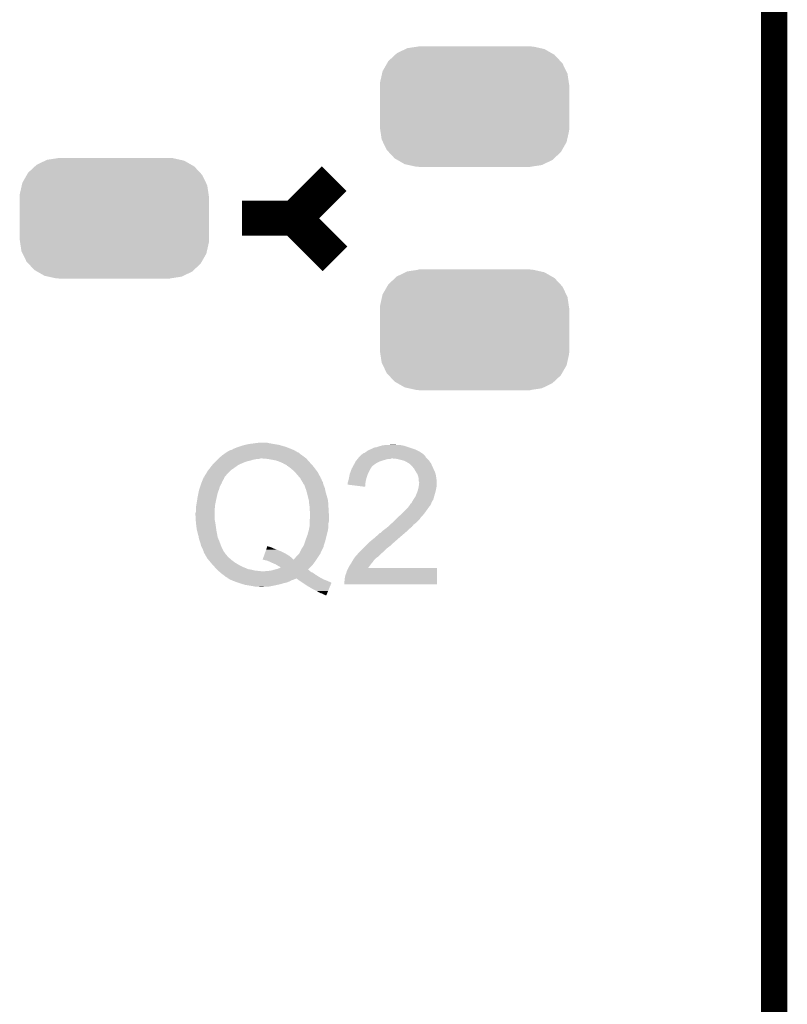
# Model space of a CAD drawing. Extents: x -1.4 to 24.2, y -3.9 to 53.4.
# Tile 36 of 56: x 19.7 to 24.2, y 21.1 to 26.8. Entities that reach past the tile are written whole.
import ezdxf

# ---------------------------------------------------------------- set-up
doc = ezdxf.new("R2010")
doc.units = 0
doc.layers.get('0').update_dxf_attribs({"linetype": 'CONTINUOUS'})
for name, color, linetype in [('XSENSE_MTI-8_CLICK_V102_GKO', 9, 'CONTINUOUS'), ('XSENSE_MTI-8_CLICK_V102_GTO', 11, 'CONTINUOUS'), ('XSENSE_MTI-8_CLICK_V102_GTS', 8, 'CONTINUOUS')]:
    doc.layers.add(name, color=color, linetype=linetype)

# ---------------------------------------------------------------- blocks, each defined once
blk = doc.blocks.new('CUSTOM_94')
for points in [[(-0.391944, 0.340416), (-0.328824, 0.34996), (0.383606, 0.340416), (0.341002, 0.34996)], [(-0.328824, 0.34996), (-0.32512, 0.35052), (0.341002, 0.34996), (0.32512, 0.35052)], [(-0.32512, 0.35052), (-0.32512, 0.35179), (0.32512, 0.35052), (0.32512, 0.35179)], [(-0.502238, 0.26493), (-0.462918, 0.301578), (0.499748, 0.26493), (0.465588, 0.301578)], [(-0.462918, 0.301578), (-0.452798, 0.31101), (0.465588, 0.301578), (0.449132, 0.31101)], [(-0.452798, 0.31101), (-0.402768, 0.335186), (0.449132, 0.31101), (0.406952, 0.335186)], [(-0.402768, 0.335186), (-0.391944, 0.340416), (0.406952, 0.335186), (0.383606, 0.340416)], [(-0.535846, 0.206294), (-0.50957, 0.252138), (0.533824, 0.206294), (0.51167, 0.252138)], [(-0.50957, 0.252138), (-0.502238, 0.26493), (0.51167, 0.252138), (0.499748, 0.26493)], [(-0.55062, 0.140344), (-0.53921, 0.191284), (0.54878, 0.140344), (0.541076, 0.191284)], [(-0.53921, 0.191284), (-0.535846, 0.206294), (0.541076, 0.191284), (0.533824, 0.206294)], [(-0.55118, 0.12446), (-0.55062, 0.140344), (0.55118, 0.12446), (0.54878, 0.140344)], [(-0.55118, -0.12446), (-0.55118, 0.12446), (0.55118, -0.12446), (0.55118, 0.12446)], [(-0.548778, -0.140342), (-0.55118, -0.12446), (0.55062, -0.140342), (0.55118, -0.12446)], [(-0.541076, -0.191284), (-0.548778, -0.140342), (0.539208, -0.191284), (0.55062, -0.140342)], [(-0.533822, -0.206292), (-0.541076, -0.191284), (0.535846, -0.206292), (0.539208, -0.191284)], [(-0.51167, -0.252138), (-0.533822, -0.206292), (0.509568, -0.252138), (0.535846, -0.206292)], [(-0.499748, -0.264928), (-0.51167, -0.252138), (0.502238, -0.264928), (0.509568, -0.252138)], [(-0.46559, -0.301578), (-0.499748, -0.264928), (0.462916, -0.301578), (0.502238, -0.264928)], [(-0.449132, -0.31101), (-0.46559, -0.301578), (0.452798, -0.31101), (0.462916, -0.301578)], [(-0.406954, -0.335186), (-0.449132, -0.31101), (0.402766, -0.335186), (0.452798, -0.31101)], [(-0.383606, -0.340416), (-0.406954, -0.335186), (0.391944, -0.340416), (0.402766, -0.335186)], [(-0.341004, -0.34996), (-0.383606, -0.340416), (0.328822, -0.34996), (0.391944, -0.340416)], [(-0.32512, -0.35052), (-0.341004, -0.34996), (0.32512, -0.35052), (0.328822, -0.34996)], [(-0.32512, -0.35179), (-0.32512, -0.35052), (0.32512, -0.35179), (0.32512, -0.35052)]]:
    blk.add_solid(points)

msp = doc.modelspace()

# ---------------------------------------------------------------- linework, layer by layer
at = {"layer": 'XSENSE_MTI-8_CLICK_V102_GKO', "const_width": 0.1524}
msp.add_lwpolyline([(24.13, -1.27), (24.13, 53.34)], dxfattribs=at)
at = {"layer": 'XSENSE_MTI-8_CLICK_V102_GTO', "const_width": 0.2032}
for points in [[(21.336, 25.654), (21.56714, 25.88514)], [(21.0312, 25.654), (21.336, 25.654)], [(21.336, 25.654), (21.57222, 25.41778)]]:
    msp.add_lwpolyline(points, dxfattribs=at)
at = {"layer": 'XSENSE_MTI-8_CLICK_V102_GTO'}
for points in [[(21.005798, 24.3205), (21.013426, 24.323042), (21.28927, 24.3205), (21.28266, 24.323042)], [(21.013426, 24.323042), (21.03628, 24.330658), (21.28266, 24.323042), (21.256002, 24.330658)], [(21.03628, 24.330658), (21.047292, 24.3332), (21.256002, 24.330658), (21.247102, 24.3332)], [(21.047292, 24.3332), (21.0693, 24.33828), (21.247102, 24.3332), (21.21662, 24.33828)], [(21.0693, 24.33828), (21.08835, 24.34082), (21.21662, 24.33828), (21.20392, 24.34082)], [(21.08835, 24.34082), (21.1074, 24.34336), (21.20392, 24.34082), (21.18868, 24.34336)], [(21.1074, 24.34336), (21.127722, 24.3459), (21.18868, 24.34336), (21.178522, 24.3459)], [(21.816062, 24.320502), (21.8313, 24.32558), (21.998932, 24.320502), (21.983696, 24.32558)], [(21.8313, 24.32558), (21.840182, 24.328118), (21.983696, 24.32558), (21.97608, 24.328118)], [(21.840182, 24.328118), (21.849082, 24.33066), (21.97608, 24.328118), (21.963378, 24.33066)], [(21.849082, 24.33066), (21.869402, 24.3332), (21.963378, 24.33066), (21.950682, 24.3332)], [(21.88718, 24.3332), (21.910042, 24.33574), (21.930362, 24.3332), (21.920202, 24.33574)], [(20.894604, 24.25446), (20.91436, 24.27224), (21.40458, 24.25446), (21.380874, 24.27224)], [(20.91436, 24.27224), (20.921698, 24.27732), (21.380874, 24.27224), (21.3741, 24.27732)], [(20.921698, 24.27732), (20.929036, 24.2824), (21.3741, 24.27732), (21.36648, 24.2824)], [(20.929036, 24.2824), (20.93637, 24.287478), (21.36648, 24.2824), (21.3614, 24.287478)], [(20.93637, 24.287478), (20.94004, 24.290018), (21.3614, 24.287478), (21.356324, 24.290018)], [(20.94004, 24.290018), (20.940042, 24.29002), (21.356324, 24.290018), (21.353786, 24.29002)], [(20.940042, 24.29002), (20.943708, 24.292558), (21.353786, 24.29002), (21.35124, 24.292558)], [(20.943708, 24.292558), (20.947382, 24.2951), (21.35124, 24.292558), (21.346794, 24.2951)], [(20.947382, 24.2951), (20.962618, 24.30272), (21.346794, 24.2951), (21.333462, 24.30272)], [(20.962618, 24.30272), (20.962622, 24.302722), (21.333462, 24.30272), (21.333458, 24.302722)], [(20.962622, 24.302722), (20.972784, 24.305262), (21.333458, 24.302722), (21.32753, 24.305262)], [(20.972784, 24.305262), (20.9804, 24.31034), (21.32753, 24.305262), (21.31568, 24.31034)], [(20.9804, 24.31034), (21.005798, 24.3205), (21.31568, 24.31034), (21.28927, 24.3205)], [(21.71192, 24.26208), (21.716996, 24.267156), (22.100542, 24.26208), (22.098002, 24.267156)], [(21.716996, 24.267156), (21.727164, 24.277322), (22.098002, 24.267156), (22.087838, 24.277322)], [(21.727164, 24.277322), (21.73224, 24.279862), (22.087838, 24.277322), (22.085298, 24.279862)], [(21.73224, 24.279862), (21.734778, 24.282398), (22.085298, 24.279862), (22.082762, 24.282398)], [(21.734778, 24.282398), (21.737324, 24.28494), (22.082762, 24.282398), (22.07895, 24.28494)], [(21.737324, 24.28494), (21.744944, 24.287482), (22.07895, 24.28494), (22.075136, 24.287482)], [(21.744944, 24.287482), (21.752556, 24.292558), (22.075136, 24.287482), (22.067522, 24.292558)], [(21.752556, 24.292558), (21.75256, 24.29256), (22.067522, 24.292558), (22.06752, 24.29256)], [(21.75256, 24.29256), (21.762722, 24.30018), (22.06752, 24.29256), (22.05228, 24.30018)], [(21.762722, 24.30018), (21.77288, 24.30526), (22.05228, 24.30018), (22.04212, 24.30526)], [(21.77288, 24.30526), (21.77923, 24.3078), (22.04212, 24.30526), (22.03704, 24.3078)], [(21.77923, 24.3078), (21.78558, 24.31034), (22.03704, 24.3078), (22.02942, 24.31034)], [(21.78558, 24.31034), (21.800822, 24.31796), (22.02942, 24.31034), (22.006558, 24.31796)], [(21.800822, 24.31796), (21.816062, 24.320502), (22.006558, 24.31796), (21.998932, 24.320502)], [(20.84183, 24.19604), (20.851708, 24.20874), (20.9804, 24.19604), (20.99818, 24.20874)], [(20.851708, 24.20874), (20.85961, 24.2189), (20.99818, 24.20874), (21.01342, 24.2189)], [(20.85961, 24.2189), (20.863562, 24.22398), (21.01342, 24.2189), (21.025272, 24.22398)], [(20.863562, 24.22398), (20.87372, 24.23414), (21.025272, 24.22398), (21.04898, 24.23414)], [(20.87372, 24.23414), (20.8788, 24.23922), (21.04898, 24.23414), (21.06422, 24.23922)], [(20.8788, 24.23922), (20.881342, 24.241762), (21.06422, 24.23922), (21.079462, 24.241762)], [(20.881342, 24.241762), (20.88642, 24.24684), (21.079462, 24.241762), (21.094702, 24.24684)], [(20.88642, 24.24684), (20.88896, 24.24938), (21.094702, 24.24684), (21.1074, 24.24938)], [(20.88896, 24.24938), (20.891782, 24.25192), (21.1074, 24.24938), (21.117562, 24.25192)], [(20.891782, 24.25192), (20.891784, 24.251922), (21.117562, 24.25192), (21.130262, 24.251922)], [(20.891784, 24.251922), (20.894604, 24.25446), (21.130262, 24.251922), (21.137884, 24.25446)], [(21.17852, 24.25192), (21.14804, 24.25446), (21.406838, 24.25192), (21.40458, 24.25446)], [(21.20646, 24.24684), (21.17852, 24.25192), (21.411354, 24.24684), (21.406838, 24.25192)], [(21.231862, 24.241758), (21.20646, 24.24684), (21.415872, 24.241758), (21.411354, 24.24684)], [(21.25218, 24.23414), (21.231862, 24.241758), (21.422644, 24.23414), (21.415872, 24.241758)], [(21.258106, 24.2316), (21.25218, 24.23414), (21.4249, 24.2316), (21.422644, 24.23414)], [(21.269962, 24.226518), (21.258106, 24.2316), (21.429474, 24.226518), (21.4249, 24.2316)], [(21.277582, 24.22144), (21.269962, 24.226518), (21.434044, 24.22144), (21.429474, 24.226518)], [(21.29282, 24.213806), (21.277582, 24.22144), (21.440916, 24.213806), (21.434044, 24.22144)], [(21.292842, 24.21128), (21.29282, 24.213806), (21.443188, 24.21128), (21.440916, 24.213806)], [(21.295366, 24.211276), (21.292842, 24.21128), (21.443192, 24.211276), (21.443188, 24.21128)], [(21.302132, 24.206202), (21.295366, 24.211276), (21.447758, 24.206202), (21.443192, 24.211276)], [(21.66874, 24.193502), (21.677052, 24.20874), (21.777962, 24.193502), (21.78812, 24.20874)], [(21.677052, 24.20874), (21.678436, 24.211278), (21.78812, 24.20874), (21.790658, 24.211278)], [(21.678436, 24.211278), (21.68398, 24.22144), (21.790658, 24.211278), (21.804882, 24.22144)], [(21.68398, 24.22144), (21.68525, 24.22398), (21.804882, 24.22144), (21.808438, 24.22398)], [(21.68525, 24.22398), (21.69033, 24.23414), (21.808438, 24.22398), (21.826218, 24.23414)], [(21.69033, 24.23414), (21.6916, 24.23668), (21.826218, 24.23414), (21.832992, 24.23668)], [(21.6916, 24.23668), (21.695664, 24.24176), (21.832992, 24.23668), (21.84654, 24.24176)], [(21.695664, 24.24176), (21.703792, 24.25192), (21.84654, 24.24176), (21.882096, 24.25192)], [(21.703792, 24.25192), (21.705822, 24.254458), (21.894796, 24.25192), (21.899876, 24.254458)], [(21.705822, 24.254458), (21.705824, 24.25446), (21.899876, 24.254458), (21.907502, 24.25446)], [(21.705824, 24.25446), (21.71192, 24.26208), (22.108162, 24.25446), (22.100542, 24.26208)], [(21.932898, 24.25192), (21.907502, 24.25446), (22.110702, 24.25192), (22.108162, 24.25446)], [(21.963386, 24.2443), (21.932898, 24.25192), (22.11832, 24.2443), (22.110702, 24.25192)], [(21.973538, 24.241762), (21.963386, 24.2443), (22.120012, 24.241762), (22.11832, 24.2443)], [(21.983702, 24.23668), (21.973538, 24.241762), (22.1234, 24.23668), (22.120012, 24.241762)], [(21.98878, 24.23414), (21.983702, 24.23668), (22.125306, 24.23414), (22.1234, 24.23668)], [(22.001478, 24.226522), (21.98878, 24.23414), (22.131018, 24.226522), (22.125306, 24.23414)], [(22.001484, 24.226518), (22.001478, 24.226522), (22.13102, 24.226518), (22.131018, 24.226522)], [(22.011638, 24.2189), (22.001484, 24.226518), (22.134408, 24.2189), (22.13102, 24.226518)], [(22.019262, 24.211278), (22.011638, 24.2189), (22.137794, 24.211278), (22.134408, 24.2189)], [(22.02561, 24.20366), (22.019262, 24.211278), (22.14118, 24.20366), (22.137794, 24.211278)], [(20.810222, 24.147784), (20.812762, 24.152862), (20.929606, 24.147784), (20.934682, 24.152862)], [(20.812762, 24.152862), (20.814452, 24.1554), (20.934682, 24.152862), (20.93722, 24.1554)], [(20.814452, 24.1554), (20.819534, 24.163022), (20.93722, 24.1554), (20.942302, 24.163022)], [(20.819534, 24.163022), (20.82292, 24.168102), (20.942302, 24.163022), (20.947382, 24.168102)], [(20.82292, 24.168102), (20.828002, 24.17826), (20.947382, 24.168102), (20.95754, 24.17826)], [(20.828002, 24.17826), (20.833928, 24.18588), (20.95754, 24.17826), (20.96516, 24.18588)], [(20.833928, 24.18588), (20.84183, 24.19604), (20.96516, 24.18588), (20.9804, 24.19604)], [(21.31568, 24.19604), (21.302132, 24.206202), (21.455382, 24.19604), (21.447758, 24.206202)], [(21.336002, 24.17826), (21.31568, 24.19604), (21.468718, 24.17826), (21.455382, 24.19604)], [(21.338226, 24.17572), (21.336002, 24.17826), (21.470622, 24.17572), (21.468718, 24.17826)], [(21.35378, 24.15794), (21.338226, 24.17572), (21.480194, 24.15794), (21.470622, 24.17572)], [(21.36685, 24.142694), (21.35378, 24.15794), (21.4884, 24.142694), (21.480194, 24.15794)], [(21.6535, 24.14016), (21.658072, 24.163018), (21.7551, 24.14016), (21.76272, 24.163018)], [(21.658072, 24.163018), (21.658582, 24.16556), (21.76272, 24.163018), (21.76399, 24.16556)], [(21.658582, 24.16556), (21.668738, 24.193498), (21.76399, 24.16556), (21.77796, 24.193498)], [(21.668738, 24.193498), (21.66874, 24.193502), (21.77796, 24.193498), (21.777962, 24.193502)], [(22.03196, 24.196038), (22.02561, 24.20366), (22.144646, 24.196038), (22.14118, 24.20366)], [(22.042122, 24.178258), (22.03196, 24.196038), (22.152726, 24.178258), (22.144646, 24.196038)], [(22.043816, 24.175718), (22.042122, 24.178258), (22.15388, 24.175718), (22.152726, 24.178258)], [(22.052278, 24.163024), (22.043816, 24.175718), (22.158112, 24.163024), (22.15388, 24.175718)], [(22.053126, 24.16048), (22.052278, 24.163024), (22.15896, 24.16048), (22.158112, 24.163024)], [(22.057358, 24.147782), (22.053126, 24.16048), (22.161078, 24.147782), (22.15896, 24.16048)], [(20.78736, 24.091902), (20.79244, 24.10714), (20.90166, 24.091902), (20.910368, 24.10714)], [(20.79244, 24.10714), (20.793456, 24.10968), (20.910368, 24.10714), (20.91182, 24.10968)], [(20.793456, 24.10968), (20.798542, 24.122382), (20.91182, 24.10968), (20.9169, 24.122382)], [(20.798542, 24.122382), (20.803626, 24.135078), (20.9169, 24.122382), (20.92452, 24.135078)], [(20.803626, 24.135078), (20.807696, 24.14524), (20.92452, 24.135078), (20.928586, 24.14524)], [(20.807696, 24.14524), (20.81022, 24.145262), (20.928586, 24.14524), (20.928596, 24.145262)], [(20.81022, 24.14778), (20.810222, 24.147784), (20.929604, 24.14778), (20.929606, 24.147784)], [(20.81022, 24.145262), (20.81022, 24.14778), (20.928596, 24.145262), (20.929604, 24.14778)], [(21.369022, 24.140158), (21.36685, 24.142694), (21.488406, 24.140158), (21.4884, 24.142694)], [(21.369026, 24.140154), (21.369022, 24.140158), (21.488406, 24.140154), (21.488406, 24.140158)], [(21.370476, 24.137616), (21.369026, 24.140154), (21.490942, 24.137616), (21.488406, 24.140154)], [(21.373376, 24.132538), (21.370476, 24.137616), (21.49348, 24.132538), (21.490942, 24.137616)], [(21.377732, 24.124916), (21.373376, 24.132538), (21.496022, 24.124916), (21.49348, 24.132538)], [(21.37918, 24.12238), (21.377732, 24.124916), (21.497714, 24.12238), (21.496022, 24.124916)], [(21.38223, 24.117298), (21.37918, 24.12238), (21.501102, 24.117298), (21.497714, 24.12238)], [(21.3868, 24.10968), (21.38223, 24.117298), (21.502626, 24.10968), (21.501102, 24.117298)], [(21.389342, 24.1046), (21.3868, 24.10968), (21.503642, 24.1046), (21.502626, 24.10968)], [(21.389344, 24.104598), (21.389342, 24.1046), (21.503642, 24.104598), (21.503642, 24.1046)], [(21.39442, 24.099514), (21.389344, 24.104598), (21.505676, 24.099514), (21.503642, 24.104598)], [(21.394422, 24.096978), (21.39442, 24.099514), (21.50669, 24.096978), (21.505676, 24.099514)], [(21.400886, 24.079198), (21.394422, 24.096978), (21.5138, 24.079198), (21.50669, 24.096978)], [(21.64588, 24.10208), (21.645882, 24.112222), (21.748624, 24.10208), (21.749554, 24.112222)], [(21.747458, 24.089362), (21.64588, 24.10208), (21.747458, 24.089362), (21.748624, 24.10208)], [(21.645882, 24.112222), (21.64757, 24.117298), (21.749554, 24.112222), (21.75002, 24.117298)], [(21.64757, 24.117298), (21.648418, 24.11984), (21.75002, 24.117298), (21.750584, 24.11984)], [(21.648418, 24.11984), (21.653498, 24.140158), (21.750584, 24.11984), (21.7551, 24.140158)], [(21.653498, 24.140158), (21.6535, 24.14016), (21.7551, 24.140158), (21.7551, 24.14016)], [(22.057784, 24.14524), (22.057358, 24.147782), (22.1615, 24.14524), (22.161078, 24.147782)], [(22.0599, 24.132542), (22.057784, 24.14524), (22.163314, 24.132542), (22.1615, 24.14524)], [(22.0599, 24.127458), (22.0599, 24.132542), (22.16404, 24.127458), (22.163314, 24.132542)], [(22.0599, 24.122384), (22.0599, 24.127458), (22.16404, 24.122384), (22.16404, 24.127458)], [(22.062438, 24.114762), (22.0599, 24.122384), (22.16404, 24.114762), (22.16404, 24.122384)], [(22.0599, 24.0919), (22.06244, 24.112222), (22.16404, 24.0919), (22.16404, 24.112222)], [(22.06244, 24.112222), (22.062438, 24.114762), (22.16404, 24.112222), (22.16404, 24.114762)], [(20.77212, 24.03094), (20.776692, 24.053802), (20.88388, 24.03094), (20.888962, 24.053802)], [(20.776692, 24.053802), (20.779742, 24.06904), (20.888962, 24.053802), (20.894674, 24.06904)], [(20.779742, 24.06904), (20.781434, 24.074118), (20.894674, 24.06904), (20.896578, 24.074118)], [(20.781434, 24.074118), (20.78736, 24.091902), (20.896578, 24.074118), (20.90166, 24.091902)], [(21.404578, 24.06904), (21.400886, 24.079198), (21.515494, 24.06904), (21.5138, 24.079198)], [(21.405966, 24.063958), (21.404578, 24.06904), (21.51634, 24.063958), (21.515494, 24.06904)], [(21.4122, 24.0411), (21.405966, 24.063958), (21.522872, 24.0411), (21.51634, 24.063958)], [(21.41982, 24.010618), (21.4122, 24.0411), (21.53158, 24.010618), (21.522872, 24.0411)], [(22.03958, 24.03094), (22.0472, 24.04872), (22.148796, 24.03094), (22.153878, 24.04872)], [(22.0472, 24.04872), (22.053866, 24.0665), (22.153878, 24.04872), (22.15896, 24.0665)], [(22.053866, 24.0665), (22.05482, 24.069042), (22.15896, 24.0665), (22.159468, 24.069042)], [(22.05482, 24.069042), (22.059898, 24.091898), (22.159468, 24.069042), (22.16404, 24.091898)], [(22.059898, 24.091898), (22.0599, 24.0919), (22.16404, 24.091898), (22.16404, 24.0919)], [(20.76196, 23.967442), (20.7645, 23.982682), (20.872334, 23.967442), (20.87372, 23.982682)], [(20.7645, 23.982682), (20.76704, 23.99792), (20.87372, 23.982682), (20.876766, 23.99792)], [(20.76704, 23.99792), (20.768602, 24.00808), (20.876766, 23.99792), (20.8788, 24.00808)], [(20.768602, 24.00808), (20.77212, 24.03094), (20.8788, 24.00808), (20.88388, 24.03094)], [(21.42236, 23.98268), (21.41982, 24.010618), (21.533328, 23.98268), (21.53158, 24.010618)], [(21.4249, 23.972518), (21.42236, 23.98268), (21.533962, 23.972518), (21.533328, 23.98268)], [(22.00402, 23.9776), (22.00741, 23.98268), (22.124414, 23.9776), (22.128478, 23.98268)], [(22.00741, 23.98268), (22.01419, 23.99284), (22.128478, 23.98268), (22.132542, 23.99284)], [(22.01419, 23.99284), (22.016726, 23.992854), (22.132542, 23.99284), (22.132548, 23.992854)], [(22.016726, 23.992854), (22.017988, 23.99538), (22.132548, 23.992854), (22.13356, 23.99538)], [(22.017988, 23.99538), (22.0218, 24.002998), (22.13356, 23.99538), (22.137368, 24.002998)], [(22.0218, 24.002998), (22.026368, 24.010616), (22.137368, 24.002998), (22.141178, 24.010616)], [(22.026368, 24.010616), (22.027892, 24.013158), (22.141178, 24.010616), (22.143716, 24.013158)], [(22.027892, 24.013158), (22.029418, 24.0157), (22.143716, 24.013158), (22.144442, 24.0157)], [(22.029418, 24.0157), (22.03958, 24.03094), (22.144442, 24.0157), (22.148796, 24.03094)], [(20.75942, 23.924258), (20.759422, 23.936962), (20.87118, 23.924258), (20.87118, 23.936962)], [(20.760914, 23.898862), (20.75942, 23.924258), (20.87118, 23.898862), (20.87118, 23.924258)], [(20.759422, 23.936962), (20.76196, 23.944584), (20.87118, 23.936962), (20.87118, 23.944584)], [(20.76196, 23.95474), (20.76196, 23.967442), (20.87118, 23.95474), (20.872334, 23.967442)], [(20.76196, 23.944584), (20.76196, 23.95474), (20.87118, 23.944584), (20.87118, 23.95474)], [(21.424902, 23.96998), (21.4249, 23.972518), (21.53412, 23.96998), (21.533962, 23.972518)], [(21.4249, 23.893782), (21.42744, 23.92426), (21.53666, 23.893782), (21.53666, 23.92426)], [(21.424902, 23.949658), (21.424902, 23.96998), (21.535316, 23.949658), (21.53412, 23.96998)], [(21.42744, 23.942036), (21.424902, 23.949658), (21.535764, 23.942036), (21.535316, 23.949658)], [(21.42744, 23.926802), (21.42744, 23.942036), (21.53666, 23.926802), (21.535764, 23.942036)], [(21.42744, 23.92426), (21.42744, 23.926802), (21.53666, 23.92426), (21.53666, 23.926802)], [(21.94098, 23.9141), (21.963148, 23.93442), (22.075142, 23.9141), (22.09292, 23.93442)], [(21.963148, 23.93442), (21.96592, 23.93696), (22.09292, 23.93442), (22.094734, 23.93696)], [(21.96592, 23.93696), (21.993862, 23.964902), (22.094734, 23.93696), (22.114692, 23.964902)], [(21.993862, 23.964902), (21.997924, 23.96998), (22.114692, 23.964902), (22.11832, 23.96998)], [(21.997924, 23.96998), (22.00402, 23.9776), (22.11832, 23.96998), (22.124414, 23.9776)], [(20.761662, 23.88616), (20.760914, 23.898862), (20.87372, 23.88616), (20.87118, 23.898862)], [(20.76196, 23.88108), (20.761662, 23.88616), (20.874568, 23.88108), (20.87372, 23.88616)], [(20.763232, 23.87092), (20.76196, 23.88108), (20.87626, 23.87092), (20.874568, 23.88108)], [(20.76704, 23.840442), (20.763232, 23.87092), (20.880614, 23.840442), (20.87626, 23.87092)], [(21.41982, 23.8379), (21.4249, 23.863298), (21.53158, 23.8379), (21.533888, 23.863298)], [(21.4249, 23.888698), (21.4249, 23.893782), (21.53666, 23.888698), (21.53666, 23.893782)], [(21.4249, 23.878538), (21.4249, 23.888698), (21.53412, 23.878538), (21.53666, 23.888698)], [(21.4249, 23.86584), (21.4249, 23.878538), (21.53412, 23.86584), (21.53412, 23.878538)], [(21.4249, 23.863298), (21.4249, 23.86584), (21.533888, 23.863298), (21.53412, 23.86584)], [(21.87956, 23.85568), (21.892258, 23.868378), (22.019258, 23.85568), (22.029418, 23.868378)], [(21.892258, 23.868378), (21.89226, 23.86838), (22.029418, 23.868378), (22.02942, 23.86838)], [(21.89226, 23.86838), (21.901404, 23.876), (22.02942, 23.86838), (22.039578, 23.876)], [(21.901404, 23.876), (21.907498, 23.881078), (22.039578, 23.876), (22.044656, 23.881078)], [(21.907498, 23.881078), (21.930358, 23.903938), (22.044656, 23.881078), (22.067518, 23.903938)], [(21.930358, 23.903938), (21.93544, 23.90902), (22.067518, 23.903938), (22.070906, 23.90902)], [(21.93544, 23.90902), (21.93821, 23.91156), (22.070906, 23.90902), (22.0726, 23.91156)], [(21.93821, 23.91156), (21.94098, 23.9141), (22.0726, 23.91156), (22.075142, 23.9141)], [(20.768312, 23.83536), (20.76704, 23.840442), (20.88134, 23.83536), (20.880614, 23.840442)], [(20.77212, 23.82012), (20.768312, 23.83536), (20.884198, 23.82012), (20.88134, 23.83536)], [(20.7772, 23.802342), (20.77212, 23.82012), (20.887532, 23.802342), (20.884198, 23.82012)], [(21.40458, 23.78964), (21.4122, 23.80996), (21.519514, 23.78964), (21.524594, 23.80996)], [(21.4122, 23.80996), (21.41982, 23.8379), (21.524594, 23.80996), (21.53158, 23.8379)], [(21.805898, 23.79472), (21.833846, 23.82012), (21.948986, 23.79472), (21.97862, 23.82012)], [(21.833846, 23.82012), (21.836386, 23.820126), (21.97862, 23.82012), (21.978626, 23.820126)], [(21.836386, 23.820126), (21.846542, 23.83028), (21.978626, 23.820126), (21.990812, 23.83028)], [(21.846542, 23.83028), (21.849928, 23.83282), (21.990812, 23.83028), (21.99386, 23.83282)], [(21.849928, 23.83282), (21.86686, 23.84552), (21.99386, 23.83282), (22.00656, 23.84552)], [(21.86686, 23.84552), (21.879556, 23.855678), (22.00656, 23.84552), (22.019258, 23.855678)], [(21.879556, 23.855678), (21.87956, 23.85568), (22.019258, 23.855678), (22.019258, 23.85568)], [(20.77847, 23.794722), (20.7772, 23.802342), (20.88896, 23.794722), (20.887532, 23.802342)], [(20.77974, 23.7871), (20.77847, 23.794722), (20.892228, 23.7871), (20.88896, 23.794722)], [(20.783126, 23.77694), (20.77974, 23.7871), (20.89658, 23.77694), (20.892228, 23.7871)], [(20.789898, 23.75662), (20.783126, 23.77694), (20.9042, 23.75662), (20.89658, 23.77694)], [(20.79244, 23.743922), (20.789898, 23.75662), (20.908962, 23.743922), (20.9042, 23.75662)], [(21.389338, 23.746458), (21.39696, 23.76678), (21.50618, 23.746458), (21.512952, 23.76678)], [(21.39696, 23.76678), (21.400346, 23.776942), (21.512952, 23.76678), (21.51634, 23.776942)], [(21.400346, 23.776942), (21.40458, 23.78964), (21.51634, 23.776942), (21.519514, 23.78964)], [(21.752558, 23.74646), (21.767796, 23.761698), (21.894798, 23.74646), (21.91004, 23.761698)], [(21.767796, 23.761698), (21.770336, 23.764238), (21.91004, 23.761698), (21.915116, 23.764238)], [(21.770336, 23.764238), (21.77796, 23.77186), (21.915116, 23.764238), (21.922738, 23.77186)], [(21.77796, 23.77186), (21.777962, 23.771862), (21.922738, 23.77186), (21.92274, 23.771862)], [(21.777962, 23.771862), (21.799688, 23.78964), (21.92274, 23.771862), (21.94306, 23.78964)], [(21.799688, 23.78964), (21.805898, 23.79472), (21.94306, 23.78964), (21.948986, 23.79472)], [(20.796252, 23.7363), (20.79244, 23.743922), (20.91182, 23.7363), (20.908962, 23.743922)], [(20.8026, 23.7236), (20.796252, 23.7363), (20.918172, 23.7236), (20.91182, 23.7363)], [(20.80514, 23.715984), (20.8026, 23.7236), (20.92198, 23.715984), (20.918172, 23.7236)], [(20.805142, 23.715982), (20.80514, 23.715984), (20.92198, 23.715982), (20.92198, 23.715984)], [(20.807674, 23.713446), (20.805142, 23.715982), (20.923792, 23.713446), (20.92198, 23.715982)], [(20.80768, 23.708366), (20.807674, 23.713446), (20.92742, 23.708366), (20.923792, 23.713446)], [(20.813488, 23.6982), (20.80768, 23.708366), (20.93468, 23.6982), (20.92742, 23.708366)], [(20.822196, 23.68296), (20.813488, 23.6982), (20.94738, 23.68296), (20.93468, 23.6982)], [(21.15781, 23.685502), (21.163212, 23.70074), (21.308058, 23.685502), (21.28266, 23.70074)], [(21.163212, 23.70074), (21.167716, 23.71344), (21.28266, 23.70074), (21.25726, 23.71344)], [(21.167716, 23.71344), (21.171318, 23.7236), (21.25726, 23.71344), (21.23186, 23.7236)], [(21.171318, 23.7236), (21.174018, 23.73122), (21.23186, 23.7236), (21.21154, 23.73122)], [(21.174018, 23.73122), (21.17582, 23.7363), (21.21154, 23.73122), (21.201378, 23.7363)], [(21.17582, 23.7363), (21.17672, 23.73884), (21.201378, 23.7363), (21.19376, 23.73884)], [(21.17672, 23.73884), (21.17762, 23.74138), (21.19376, 23.73884), (21.188676, 23.74138)], [(21.17762, 23.74138), (21.177622, 23.741382), (21.188676, 23.74138), (21.183596, 23.741382)], [(21.177622, 23.741382), (21.178514, 23.743896), (21.183596, 23.741382), (21.178514, 23.743896)], [(21.34616, 23.68296), (21.361396, 23.698198), (21.475698, 23.68296), (21.485858, 23.698198)], [(21.361396, 23.698198), (21.363938, 23.70074), (21.485858, 23.698198), (21.486946, 23.70074)], [(21.363938, 23.70074), (21.371558, 23.71598), (21.486946, 23.70074), (21.49348, 23.71598)], [(21.371558, 23.71598), (21.37918, 23.731218), (21.49348, 23.71598), (21.501098, 23.731218)], [(21.37918, 23.731218), (21.38595, 23.741376), (21.501098, 23.731218), (21.506178, 23.741376)], [(21.38595, 23.741376), (21.389336, 23.746456), (21.506178, 23.741376), (21.50618, 23.746456)], [(21.389336, 23.746456), (21.389338, 23.746458), (21.50618, 23.746456), (21.50618, 23.746458)], [(21.68874, 23.68042), (21.702076, 23.695662), (21.82114, 23.68042), (21.83638, 23.695662)], [(21.702076, 23.695662), (21.704298, 23.6982), (21.83638, 23.695662), (21.83928, 23.6982)], [(21.704298, 23.6982), (21.719538, 23.71344), (21.83928, 23.6982), (21.8567, 23.71344)], [(21.719538, 23.71344), (21.737316, 23.731218), (21.8567, 23.71344), (21.87448, 23.731218)], [(21.737316, 23.731218), (21.752558, 23.74646), (21.87448, 23.731218), (21.894798, 23.74646)], [(20.827998, 23.672802), (20.822196, 23.68296), (20.95754, 23.672802), (20.94738, 23.68296)], [(20.830078, 23.670262), (20.827998, 23.672802), (20.962616, 23.670262), (20.95754, 23.672802)], [(20.836312, 23.662642), (20.830078, 23.670262), (20.97024, 23.662642), (20.962616, 23.670262)], [(20.848784, 23.6474), (20.836312, 23.662642), (20.99056, 23.6474), (20.97024, 23.662642)], [(20.850862, 23.64486), (20.848784, 23.6474), (20.994794, 23.64486), (20.99056, 23.6474)], [(20.862292, 23.63216), (20.850862, 23.64486), (21.015962, 23.63216), (20.994794, 23.64486)], [(21.150604, 23.665174), (21.15061, 23.665194), (21.463842, 23.665174), (21.463854, 23.665194)], [(21.173442, 23.660098), (21.150604, 23.665174), (21.460458, 23.660098), (21.463842, 23.665174)], [(21.15061, 23.665194), (21.15781, 23.685502), (21.330904, 23.665194), (21.308058, 23.685502)], [(21.19376, 23.65248), (21.173442, 23.660098), (21.45538, 23.65248), (21.460458, 23.660098)], [(21.209, 23.64486), (21.19376, 23.65248), (21.449452, 23.64486), (21.45538, 23.65248)], [(21.22678, 23.63724), (21.209, 23.64486), (21.443524, 23.63724), (21.449452, 23.64486)], [(21.23948, 23.62962), (21.22678, 23.63724), (21.437598, 23.62962), (21.443524, 23.63724)], [(21.330904, 23.665194), (21.341078, 23.675338), (21.463854, 23.665194), (21.470618, 23.675338)], [(21.341078, 23.675338), (21.34616, 23.68296), (21.470618, 23.675338), (21.475698, 23.68296)], [(21.653502, 23.624542), (21.661966, 23.63724), (21.771002, 23.624542), (21.7805, 23.63724)], [(21.661966, 23.63724), (21.663658, 23.639778), (21.7805, 23.63724), (21.782192, 23.639778)], [(21.663658, 23.639778), (21.666562, 23.64486), (21.782192, 23.639778), (21.78558, 23.64486)], [(21.666562, 23.64486), (21.670914, 23.652478), (21.78558, 23.64486), (21.793198, 23.652478)], [(21.670914, 23.652478), (21.67382, 23.65756), (21.793198, 23.652478), (21.796586, 23.65756)], [(21.67382, 23.65756), (21.675406, 23.6601), (21.796586, 23.65756), (21.79828, 23.6601)], [(21.675406, 23.6601), (21.68493, 23.675338), (21.79828, 23.6601), (21.813518, 23.675338)], [(21.68493, 23.675338), (21.68652, 23.677882), (21.813518, 23.675338), (21.817332, 23.677882)], [(21.68652, 23.677882), (21.68874, 23.68042), (21.817332, 23.677882), (21.82114, 23.68042)], [(20.86915, 23.62454), (20.862292, 23.63216), (21.0312, 23.62454), (21.015962, 23.63216)], [(20.87372, 23.61946), (20.86915, 23.62454), (21.043056, 23.61946), (21.0312, 23.62454)], [(20.883878, 23.609302), (20.87372, 23.61946), (21.066758, 23.609302), (21.043056, 23.61946)], [(20.88642, 23.60676), (20.883878, 23.609302), (21.084538, 23.60676), (21.066758, 23.609302)], [(20.8915, 23.60168), (20.88642, 23.60676), (21.10486, 23.60168), (21.084538, 23.60676)], [(20.89404, 23.59914), (20.8915, 23.60168), (21.12772, 23.59914), (21.10486, 23.60168)], [(20.89658, 23.5966), (20.89404, 23.59914), (21.14804, 23.5966), (21.12772, 23.59914)], [(20.89658, 23.596598), (20.89658, 23.5966), (21.427444, 23.596598), (21.42744, 23.5966)], [(20.902506, 23.59152), (20.89658, 23.596598), (21.43506, 23.59152), (21.427444, 23.596598)], [(20.905472, 23.588978), (20.902506, 23.59152), (21.442682, 23.588978), (21.43506, 23.59152)], [(20.91436, 23.58136), (20.905472, 23.588978), (21.453348, 23.58136), (21.442682, 23.588978)], [(20.921134, 23.57628), (20.91436, 23.58136), (21.46046, 23.57628), (21.453348, 23.58136)], [(20.92452, 23.57374), (20.921134, 23.57628), (21.464526, 23.57374), (21.46046, 23.57628)], [(21.160738, 23.5966), (21.170898, 23.59914), (21.42744, 23.5966), (21.4249, 23.59914)], [(21.183598, 23.59914), (21.201378, 23.60168), (21.4249, 23.59914), (21.42236, 23.60168)], [(21.201378, 23.60168), (21.219138, 23.606754), (21.42236, 23.60168), (21.417286, 23.606754)], [(21.219138, 23.606754), (21.21916, 23.60676), (21.417286, 23.606754), (21.414792, 23.60676)], [(21.21916, 23.60676), (21.239478, 23.61184), (21.414792, 23.60676), (21.41986, 23.61184)], [(21.239478, 23.61184), (21.257164, 23.61942), (21.41986, 23.61184), (21.427422, 23.61942)], [(21.24964, 23.624538), (21.23948, 23.62962), (21.432528, 23.624538), (21.437598, 23.62962)], [(21.254726, 23.61946), (21.24964, 23.624538), (21.427462, 23.61946), (21.432528, 23.624538)], [(21.257164, 23.61942), (21.254726, 23.61946), (21.427422, 23.61942), (21.427462, 23.61946)], [(21.63064, 23.56358), (21.633182, 23.576282), (22.166566, 23.56358), (22.16657, 23.576282)], [(21.633182, 23.576282), (21.63826, 23.588984), (22.16657, 23.576282), (22.166572, 23.588984)], [(21.63826, 23.588984), (21.638282, 23.59152), (22.166572, 23.588984), (22.166574, 23.59152)], [(21.638282, 23.59152), (21.6408, 23.591542), (22.166574, 23.59152), (22.166574, 23.591542)], [(21.6408, 23.591542), (21.640802, 23.599144), (22.166574, 23.591542), (22.166574, 23.599144)], [(21.640802, 23.599144), (21.649678, 23.616898), (22.166574, 23.599144), (22.16658, 23.616898)], [(21.649678, 23.616898), (21.64969, 23.61692), (22.16658, 23.616898), (21.765304, 23.61692)], [(21.64969, 23.61692), (21.653502, 23.624542), (21.765304, 23.61692), (21.771002, 23.624542)], [(20.93214, 23.56866), (20.92452, 23.57374), (21.472654, 23.56866), (21.464526, 23.57374)], [(20.93722, 23.563582), (20.93214, 23.56866), (21.48078, 23.563582), (21.472654, 23.56866)], [(20.942296, 23.561042), (20.93722, 23.563582), (21.485352, 23.561042), (21.48078, 23.563582)], [(20.944818, 23.56104), (20.942296, 23.561042), (21.485356, 23.56104), (21.485352, 23.561042)], [(20.944842, 23.558512), (20.944818, 23.56104), (21.489906, 23.558512), (21.485356, 23.56104)], [(20.949324, 23.555948), (20.944842, 23.558512), (21.49452, 23.555948), (21.489906, 23.558512)], [(20.953742, 23.55342), (20.949324, 23.555948), (21.343616, 23.55342), (21.346146, 23.555948)], [(20.95818, 23.55088), (20.953742, 23.55342), (21.336, 23.55088), (21.343616, 23.55342)], [(20.962618, 23.54834), (20.95818, 23.55088), (21.33092, 23.54834), (21.336, 23.55088)], [(20.962624, 23.548338), (20.962618, 23.54834), (21.330918, 23.548338), (21.33092, 23.54834)], [(20.968552, 23.545798), (20.962624, 23.548338), (21.320756, 23.545798), (21.330918, 23.548338)], [(20.980402, 23.54072), (20.968552, 23.545798), (21.31314, 23.54072), (21.320756, 23.545798)], [(21.00885, 23.53056), (20.980402, 23.54072), (21.287738, 23.53056), (21.31314, 23.54072)], [(21.01596, 23.52802), (21.00885, 23.53056), (21.272508, 23.52802), (21.287738, 23.53056)], [(21.015968, 23.528018), (21.01596, 23.52802), (21.272498, 23.528018), (21.272508, 23.52802)], [(21.032464, 23.522942), (21.015968, 23.528018), (21.25726, 23.522942), (21.272498, 23.528018)], [(21.048978, 23.51786), (21.032464, 23.522942), (21.235242, 23.51786), (21.25726, 23.522942)], [(21.353474, 23.55088), (21.346146, 23.555948), (21.50364, 23.55088), (21.49452, 23.555948)], [(21.368164, 23.54072), (21.353474, 23.55088), (21.52904, 23.54072), (21.50364, 23.55088)], [(21.37918, 23.5331), (21.368164, 23.54072), (21.546146, 23.5331), (21.52904, 23.54072)], [(21.38302, 23.53054), (21.37918, 23.5331), (21.551892, 23.53054), (21.546146, 23.5331)], [(21.40966, 23.512778), (21.38302, 23.53054), (21.544538, 23.512778), (21.551892, 23.53054)], [(21.62556, 23.533102), (21.6281, 23.543262), (22.16656, 23.533102), (22.166562, 23.543262)], [(21.62556, 23.520422), (21.62556, 23.533102), (22.166558, 23.520422), (22.16656, 23.533102)], [(22.166558, 23.5204), (21.62556, 23.520422), (22.166558, 23.5204), (22.166558, 23.520422)], [(21.6281, 23.553422), (21.63064, 23.56358), (22.166564, 23.553422), (22.166566, 23.56358)], [(21.6281, 23.543262), (21.6281, 23.553422), (22.166562, 23.543262), (22.166564, 23.553422)], [(21.06422, 23.51532), (21.048978, 23.51786), (21.22424, 23.51532), (21.235242, 23.51786)], [(21.0947, 23.51024), (21.06422, 23.51532), (21.198838, 23.51024), (21.22424, 23.51532)], [(21.107398, 23.5077), (21.0947, 23.51024), (21.186138, 23.5077), (21.198838, 23.51024)], [(21.135338, 23.505162), (21.127716, 23.5077), (21.145514, 23.505162), (21.16582, 23.5077)], [(21.145498, 23.50516), (21.135338, 23.505162), (21.145498, 23.50516), (21.145514, 23.505162)], [(21.440142, 23.495), (21.40966, 23.512778), (21.537176, 23.495), (21.544538, 23.512778)], [(21.46554, 23.4823), (21.440142, 23.495), (21.531918, 23.4823), (21.537176, 23.495)], [(21.478242, 23.47468), (21.46554, 23.4823), (21.528764, 23.47468), (21.531918, 23.4823)], [(21.488398, 23.4696), (21.478242, 23.47468), (21.52666, 23.4696), (21.528764, 23.47468)], [(21.498558, 23.467062), (21.488398, 23.4696), (21.52561, 23.467062), (21.52666, 23.4696)], [(21.506176, 23.461982), (21.498558, 23.467062), (21.523508, 23.461982), (21.52561, 23.467062)], [(21.513796, 23.45944), (21.506176, 23.461982), (21.522454, 23.45944), (21.523508, 23.461982)], [(21.516334, 23.456906), (21.513796, 23.45944), (21.521406, 23.456906), (21.522454, 23.45944)], [(21.521404, 23.4569), (21.516334, 23.456906), (21.521404, 23.4569), (21.521406, 23.456906)]]:
    msp.add_solid(points, dxfattribs=at)

# ---------------------------------------------------------------- block references
at = {"layer": 'XSENSE_MTI-8_CLICK_V102_GTS'}
for p in [(22.38502, 26.30424), (20.28698, 25.654), (22.38502, 25.00376)]:
    msp.add_blockref('CUSTOM_94', p, dxfattribs=at)

doc.saveas('drawing.dxf')
